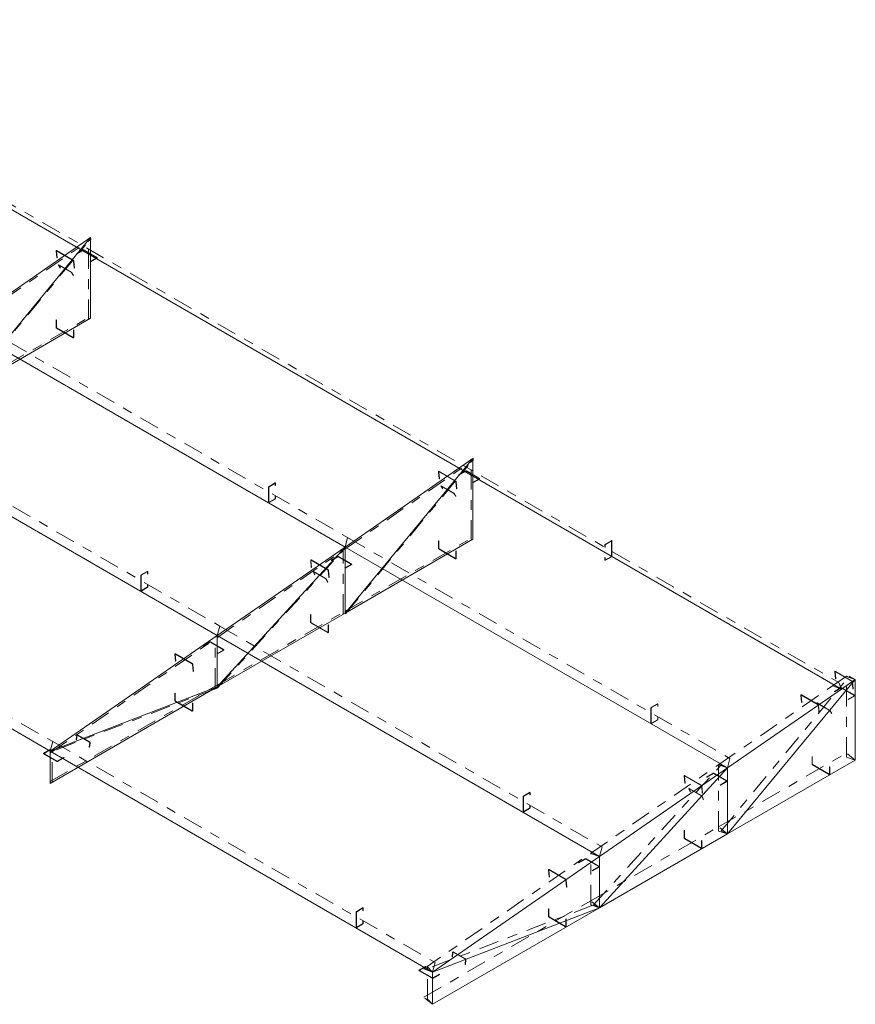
# Model space of a CAD drawing. Header units: millimetres. Extents: x -125 to 300, y 6 to 90.
# Tile 106 of 132: x 263.98 to 272.43, y 29.84 to 39.79. Entities that reach past the tile are written whole.
import ezdxf

# ---------------------------------------------------------------- set-up
doc = ezdxf.new("R2010")
doc.units = ezdxf.units.MM
doc.linetypes.add('CYPE_PUNTO', pattern=[0.075, 0, -0.075])
doc.linetypes.add('CYPE_RAYAPUNTO', pattern=[0.4125, 0.2025, -0.105, 0, -0.105])
doc.layers.add('BARRAS_DE_ACO', color=7, linetype='Continuous', lineweight=9)

msp = doc.modelspace()

# ---------------------------------------------------------------- linework, layer by layer
at = {"layer": 'BARRAS_DE_ACO', "linetype": 'CYPE_RAYAPUNTO'}
for p, q in [((260.65543, 39.79469), (272.26612, 33.09125)), ((263.39994, 36.67686), (264.69395, 37.57214)), ((263.40281, 36.01997), (264.69681, 37.58356)), ((264.6733, 36.76306), (264.6733, 37.57956)), ((263.39828, 36.04637), (264.69229, 36.79346)), ((263.42349, 36.79144), (267.29372, 34.55697)), ((262.12948, 35.89617), (265.99971, 33.66169)), ((267.27017, 34.44238), (268.56418, 35.33766)), ((267.27304, 33.7855), (268.56704, 35.34909)), ((268.54353, 34.52858), (268.54353, 35.34508)), ((260.4395, 34.72692), (264.30973, 32.49244)), ((267.26851, 33.81189), (268.56252, 34.55898)), ((267.29372, 34.55697), (271.16395, 32.32249)), ((265.97617, 33.5471), (267.27017, 34.44238)), ((265.97836, 33.03763), (267.27237, 34.45303)), ((267.24952, 33.78149), (267.24952, 34.4498)), ((265.9745, 33.06479), (267.26851, 33.81189)), ((265.99971, 33.66169), (269.86994, 31.42721)), ((264.28618, 32.37786), (265.97617, 33.5471)), ((265.95552, 33.0344), (265.95552, 33.55452)), ((271.0761, 31.5898), (272.3701, 33.15339)), ((272.20314, 33.05759), (272.34456, 33.155)), ((272.34305, 32.33493), (272.34305, 33.15143)), ((265.97295, 33.0337), (264.28296, 32.38459)), ((264.28452, 32.08908), (265.9745, 33.06479)), ((271.05061, 32.25975), (272.20319, 33.05762)), ((264.30973, 32.49244), (268.17996, 30.25796)), ((264.3035, 32.0806), (264.3035, 32.4072)), ((271.04894, 31.62925), (272.34295, 32.37635)), ((269.7566, 31.36447), (271.0506, 32.25975)), ((269.78142, 30.84193), (271.07542, 32.25734)), ((271.04905, 31.58783), (271.04905, 32.25615)), ((269.75493, 30.88216), (271.04894, 31.62925)), ((268.06661, 30.19523), (269.7566, 31.36447)), ((269.75504, 30.84074), (269.75504, 31.36087)), ((268.06495, 29.90645), (269.75493, 30.88216)), ((269.776, 30.838), (268.08602, 30.18889)), ((268.10303, 29.88695), (268.10303, 30.21355))]:
    msp.add_line(p, q, dxfattribs=at)
at = {"layer": 'BARRAS_DE_ACO'}
for p, q in [((260.68063, 39.72759), (272.29133, 33.02415)), ((263.39828, 36.69524), (264.69229, 37.59052)), ((263.39828, 36.02693), (264.69229, 37.59052)), ((264.69229, 36.77402), (264.69229, 37.59052)), ((263.39828, 36.02693), (264.69229, 36.77402)), ((263.39828, 36.69524), (267.26851, 34.46076)), ((262.10427, 35.79996), (265.9745, 33.56548)), ((267.26851, 34.46076), (268.56252, 35.35604)), ((267.26851, 33.79245), (268.56252, 35.35604)), ((268.56252, 34.53954), (268.56252, 35.35604)), ((260.41429, 34.63072), (264.28452, 32.39624)), ((265.9745, 33.56548), (267.26851, 34.46076)), ((265.9745, 33.04536), (267.26851, 34.46076)), ((267.26851, 33.79245), (268.56252, 34.53954)), ((267.26851, 34.46076), (271.13874, 32.22628)), ((267.26851, 33.79245), (267.26851, 34.46076)), ((265.9745, 33.04536), (267.26851, 33.79245)), ((264.28452, 32.39624), (265.9745, 33.56548)), ((265.9745, 33.56548), (269.84474, 31.331)), ((265.9745, 33.04536), (265.9745, 33.56548)), ((271.13874, 31.55797), (272.43275, 33.12156)), ((272.29133, 33.02415), (272.43275, 33.12156)), ((272.43275, 32.30506), (272.43275, 33.12156)), ((264.28452, 32.06964), (265.9745, 33.04536)), ((265.9745, 33.04536), (264.28452, 32.39624)), ((271.13874, 32.22628), (272.29133, 33.02415)), ((264.28452, 32.06964), (264.28452, 32.39624)), ((264.28452, 32.39624), (268.15475, 30.16176)), ((271.13874, 31.55797), (272.43275, 32.30506)), ((269.84474, 31.331), (271.13874, 32.22628)), ((269.84474, 30.81088), (271.13874, 32.22628)), ((271.13874, 31.55797), (271.13874, 32.22628)), ((269.84474, 30.81088), (271.13874, 31.55797)), ((268.15475, 30.16176), (269.84474, 31.331)), ((269.84474, 30.81088), (269.84474, 31.331)), ((268.15475, 29.83516), (269.84474, 30.81088)), ((269.84474, 30.81088), (268.15475, 30.16176)), ((268.15475, 29.83516), (268.15475, 30.16176))]:
    msp.add_line(p, q, dxfattribs=at)
at = {"layer": 'BARRAS_DE_ACO', "linetype": 'CYPE_PUNTO'}
for p, q in [((264.69229, 37.59052), (264.6733, 37.57956)), ((264.69229, 37.59052), (264.69395, 37.57214)), ((264.69229, 37.59052), (264.69681, 37.58356)), ((264.69229, 36.77402), (264.6733, 36.76306)), ((264.69229, 36.77402), (264.69229, 36.79346)), ((268.56252, 35.35604), (268.54353, 35.34508)), ((268.56252, 35.35604), (268.56418, 35.33766)), ((268.56252, 35.35604), (268.56704, 35.34909)), ((267.26851, 34.46076), (267.24952, 34.4498)), ((267.26851, 34.46076), (267.29372, 34.55697)), ((267.26851, 34.46076), (267.29372, 34.55697)), ((267.26851, 34.46076), (267.27017, 34.44238)), ((267.26851, 34.46076), (267.27017, 34.44238)), ((267.26851, 34.46076), (267.27237, 34.45303)), ((268.56252, 34.53954), (268.54353, 34.52858)), ((268.56252, 34.53954), (268.56252, 34.55898)), ((267.26851, 33.79245), (267.24952, 33.78149)), ((267.26851, 33.79245), (267.26851, 33.81189)), ((267.26851, 33.79245), (267.26851, 33.81189)), ((267.26851, 33.79245), (267.27304, 33.7855)), ((265.9745, 33.56548), (265.95552, 33.55452)), ((265.9745, 33.56548), (265.99971, 33.66169)), ((265.9745, 33.56548), (265.99971, 33.66169)), ((265.9745, 33.56548), (265.97617, 33.5471)), ((265.9745, 33.56548), (265.97617, 33.5471)), ((272.29133, 33.02415), (272.26612, 33.09125)), ((272.43275, 33.12156), (272.34305, 33.15143)), ((272.43275, 33.12156), (272.34456, 33.155)), ((272.43275, 33.12156), (272.3701, 33.15339)), ((265.9745, 33.04536), (265.95552, 33.0344)), ((265.9745, 33.04536), (265.97295, 33.0337)), ((265.9745, 33.04536), (265.9745, 33.06479)), ((265.9745, 33.04536), (265.9745, 33.06479)), ((265.9745, 33.04536), (265.97836, 33.03763)), ((272.29133, 33.02415), (272.20314, 33.05759)), ((272.29133, 33.02415), (272.20319, 33.05762)), ((264.28452, 32.39624), (264.30973, 32.49244)), ((264.28452, 32.39624), (264.30973, 32.49244)), ((264.28452, 32.39624), (264.28296, 32.38459)), ((264.28452, 32.39624), (264.3035, 32.4072)), ((264.28452, 32.39624), (264.28618, 32.37786)), ((272.43275, 32.30506), (272.34295, 32.37635)), ((271.13874, 32.22628), (271.16395, 32.32249)), ((272.43275, 32.30506), (272.34305, 32.33493)), ((271.13874, 32.22628), (271.04905, 32.25615)), ((271.13874, 32.22628), (271.0506, 32.25975)), ((271.13874, 32.22628), (271.05061, 32.25975)), ((271.13874, 32.22628), (271.07542, 32.25734)), ((264.28452, 32.06964), (264.28452, 32.08908)), ((264.28452, 32.06964), (264.3035, 32.0806)), ((271.13874, 31.55797), (271.04894, 31.62925)), ((271.13874, 31.55797), (271.04894, 31.62925)), ((271.13874, 31.55797), (271.04905, 31.58783)), ((271.13874, 31.55797), (271.0761, 31.5898)), ((269.84474, 31.331), (269.86994, 31.42721)), ((269.84474, 31.331), (269.75504, 31.36087)), ((269.84474, 31.331), (269.7566, 31.36447)), ((269.84474, 31.331), (269.7566, 31.36447)), ((269.84474, 30.81088), (269.75493, 30.88216)), ((269.84474, 30.81088), (269.75493, 30.88216)), ((269.84474, 30.81088), (269.75504, 30.84074)), ((269.84474, 30.81088), (269.776, 30.838)), ((269.84474, 30.81088), (269.78142, 30.84193)), ((268.15475, 30.16176), (268.06661, 30.19523)), ((268.15475, 30.16176), (268.08602, 30.18889)), ((268.15475, 30.16176), (268.10303, 30.21355)), ((268.15475, 30.16176), (268.17996, 30.25796)), ((268.15475, 29.83516), (268.06495, 29.90645)), ((268.15475, 29.83516), (268.10303, 29.88695))]:
    msp.add_line(p, q, dxfattribs=at)
at = {"layer": 'BARRAS_DE_ACO'}
for points in [[(264.52102, 37.35507), (264.52091, 37.35571), (264.52069, 37.35638), (264.52038, 37.35706), (264.51999, 37.35773), (264.51953, 37.35837), (264.51901, 37.35893), (264.51847, 37.35942), (264.51791, 37.35979), (264.34962, 37.45696), (264.34907, 37.45722), (264.34856, 37.45735), (264.34809, 37.45734), (264.3477, 37.45721), (264.34739, 37.45694), (264.34718, 37.45656), (264.34707, 37.45607), (264.34707, 37.4555), (264.35349, 37.38446), (264.35066, 37.38609), (264.34424, 37.45713), (264.34424, 37.45828), (264.34446, 37.45925), (264.34488, 37.46002), (264.3455, 37.46055), (264.34629, 37.46082), (264.34722, 37.46083), (264.34825, 37.46056), (264.34934, 37.46005), (264.51763, 37.36288), (264.51874, 37.36213), (264.51984, 37.36116), (264.52087, 37.36003), (264.52179, 37.35876), (264.52258, 37.35742), (264.5232, 37.35605), (264.52363, 37.35471), (264.52384, 37.35344), (264.53026, 37.28239), (264.52744, 37.28403), (264.52102, 37.35507)], [(264.61875, 37.46315), (264.61935, 37.46343), (264.62004, 37.46365), (264.62079, 37.46378), (264.62157, 37.46382), (264.62235, 37.46378), (264.62311, 37.46365), (264.6238, 37.46343), (264.6244, 37.46315), (264.75451, 37.38803), (264.75501, 37.38768), (264.75538, 37.38728), (264.75561, 37.38685), (264.75568, 37.3864), (264.75561, 37.38595), (264.75538, 37.38551), (264.75501, 37.38511), (264.75451, 37.38476), (264.68946, 37.3472), (264.69229, 37.34557), (264.75734, 37.38313), (264.75833, 37.38383), (264.75907, 37.38463), (264.75953, 37.38549), (264.75968, 37.3864), (264.75953, 37.3873), (264.75907, 37.38816), (264.75833, 37.38896), (264.75734, 37.38966), (264.62723, 37.46478), (264.62602, 37.46535), (264.62464, 37.46578), (264.62314, 37.46604), (264.62157, 37.46613), (264.62001, 37.46604), (264.61851, 37.46578), (264.61713, 37.46535), (264.61592, 37.46478), (264.55086, 37.42722), (264.55369, 37.42559), (264.61875, 37.46315)], [(264.50054, 37.23649), (264.50022, 37.23692), (264.49981, 37.23741), (264.49931, 37.23792), (264.49876, 37.23844), (264.49816, 37.23894), (264.49754, 37.23942), (264.49694, 37.23984), (264.49636, 37.2402), (264.37332, 37.31124), (264.3728, 37.31151), (264.37234, 37.3117), (264.37198, 37.31179), (264.37172, 37.31178), (264.37157, 37.31167), (264.37155, 37.31146), (264.37164, 37.31116), (264.37185, 37.31079), (264.38948, 37.28371), (264.38665, 37.28534), (264.36902, 37.31242), (264.3686, 37.31317), (264.36841, 37.31377), (264.36847, 37.31418), (264.36876, 37.31441), (264.36928, 37.31443), (264.37001, 37.31425), (264.37091, 37.31388), (264.37197, 37.31332), (264.495, 37.24228), (264.49616, 37.24157), (264.49737, 37.24072), (264.4986, 37.23977), (264.4998, 37.23875), (264.50091, 37.23772), (264.5019, 37.2367), (264.50273, 37.23573), (264.50337, 37.23485), (264.521, 37.20777), (264.51818, 37.20941), (264.50054, 37.23649)], [(264.34651, 36.68135), (264.34656, 36.68068), (264.34673, 36.67998), (264.34699, 36.67926), (264.34734, 36.67856), (264.34777, 36.67791), (264.34826, 36.67733), (264.34879, 36.67683), (264.34934, 36.67645), (264.51763, 36.57929), (264.51818, 36.57903), (264.51871, 36.57891), (264.5192, 36.57893), (264.51963, 36.57909), (264.51998, 36.57938), (264.52024, 36.5798), (264.5204, 36.58032), (264.52046, 36.58092), (264.52046, 36.65604), (264.52329, 36.65441), (264.52329, 36.57929), (264.52318, 36.57808), (264.52286, 36.57704), (264.52233, 36.57621), (264.52163, 36.57563), (264.52077, 36.57531), (264.51979, 36.57527), (264.51873, 36.57551), (264.51763, 36.57602), (264.34934, 36.67319), (264.34823, 36.67395), (264.34717, 36.67493), (264.3462, 36.6761), (264.34534, 36.67741), (264.34463, 36.6788), (264.34411, 36.68024), (264.34379, 36.68165), (264.34368, 36.68298), (264.34368, 36.7581), (264.34651, 36.75647), (264.34651, 36.68135)], [(268.39125, 35.12059), (268.39114, 35.12123), (268.39092, 35.1219), (268.39061, 35.12258), (268.39022, 35.12326), (268.38976, 35.12389), (268.38924, 35.12446), (268.3887, 35.12494), (268.38814, 35.12532), (268.21985, 35.22248), (268.2193, 35.22274), (268.21879, 35.22287), (268.21832, 35.22287), (268.21793, 35.22273), (268.21762, 35.22246), (268.21741, 35.22208), (268.2173, 35.22159), (268.2173, 35.22102), (268.22372, 35.14998), (268.22089, 35.15161), (268.21447, 35.22266), (268.21447, 35.2238), (268.21469, 35.22477), (268.21511, 35.22554), (268.21573, 35.22607), (268.21652, 35.22634), (268.21745, 35.22635), (268.21848, 35.22609), (268.21957, 35.22557), (268.38786, 35.1284), (268.38897, 35.12765), (268.39007, 35.12668), (268.3911, 35.12555), (268.39202, 35.12429), (268.39281, 35.12294), (268.39343, 35.12157), (268.39386, 35.12023), (268.39408, 35.11896), (268.4005, 35.04792), (268.39767, 35.04955), (268.39125, 35.12059)], [(268.48898, 35.22867), (268.48958, 35.22896), (268.49027, 35.22917), (268.49102, 35.2293), (268.4918, 35.22934), (268.49258, 35.2293), (268.49334, 35.22917), (268.49403, 35.22896), (268.49463, 35.22867), (268.62474, 35.15355), (268.62524, 35.1532), (268.62561, 35.1528), (268.62584, 35.15237), (268.62591, 35.15192), (268.62584, 35.15147), (268.62561, 35.15103), (268.62524, 35.15063), (268.62474, 35.15028), (268.55969, 35.11273), (268.56252, 35.11109), (268.62757, 35.14865), (268.62856, 35.14935), (268.6293, 35.15015), (268.62976, 35.15102), (268.62991, 35.15192), (268.62976, 35.15282), (268.6293, 35.15368), (268.62856, 35.15448), (268.62757, 35.15518), (268.49746, 35.2303), (268.49625, 35.23088), (268.49487, 35.2313), (268.49337, 35.23157), (268.4918, 35.23165), (268.49024, 35.23157), (268.48874, 35.2313), (268.48736, 35.23088), (268.48615, 35.2303), (268.42109, 35.19274), (268.42392, 35.19111), (268.48898, 35.22867)], [(266.50012, 34.91419), (266.49957, 34.91393), (266.49904, 34.91381), (266.49855, 34.91383), (266.49812, 34.91399), (266.49777, 34.91428), (266.49751, 34.9147), (266.49735, 34.91522), (266.49729, 34.91582), (266.49729, 35.06606), (266.49735, 35.06673), (266.49751, 35.06743), (266.49777, 35.06815), (266.49812, 35.06885), (266.49855, 35.0695), (266.49904, 35.07008), (266.49957, 35.07058), (266.50012, 35.07096), (266.55952, 35.10525), (266.56007, 35.10551), (266.5606, 35.10563), (266.56109, 35.10561), (266.56152, 35.10545), (266.56187, 35.10516), (266.56213, 35.10474), (266.56229, 35.10422), (266.56235, 35.10362), (266.56235, 35.08239), (266.56517, 35.08402), (266.56517, 35.10525), (266.56507, 35.10646), (266.56474, 35.1075), (266.56422, 35.10833), (266.56352, 35.10891), (266.56266, 35.10923), (266.56168, 35.10927), (266.56062, 35.10903), (266.55952, 35.10852), (266.50012, 35.07422), (266.49902, 35.07346), (266.49796, 35.07248), (266.49698, 35.07131), (266.49612, 35.07), (266.49542, 35.06861), (266.49489, 35.06717), (266.49457, 35.06576), (266.49446, 35.06443), (266.49446, 34.91419), (266.49457, 34.91298), (266.49489, 34.91194), (266.49542, 34.91111), (266.49612, 34.91053), (266.49698, 34.91021), (266.49796, 34.91017), (266.49902, 34.91041), (266.50012, 34.91092), (266.55952, 34.94522), (266.56062, 34.94598), (266.56168, 34.94696), (266.56266, 34.94813), (266.56352, 34.94944), (266.56422, 34.95084), (266.56474, 34.95227), (266.56507, 34.95368), (266.56517, 34.95502), (266.56517, 34.97624), (266.56235, 34.97461), (266.56235, 34.95338), (266.56229, 34.95271), (266.56213, 34.95201), (266.56187, 34.95129), (266.56152, 34.95059), (266.56109, 34.94994), (266.5606, 34.94936), (266.56007, 34.94886), (266.55952, 34.94848), (266.50012, 34.91419)], [(268.37077, 35.00201), (268.37045, 35.00244), (268.37004, 35.00293), (268.36954, 35.00344), (268.36899, 35.00396), (268.36839, 35.00446), (268.36777, 35.00494), (268.36717, 35.00536), (268.36659, 35.00572), (268.24355, 35.07676), (268.24303, 35.07704), (268.24257, 35.07722), (268.24221, 35.07731), (268.24195, 35.0773), (268.2418, 35.07719), (268.24178, 35.07698), (268.24187, 35.07668), (268.24208, 35.07631), (268.25971, 35.04923), (268.25688, 35.05086), (268.23925, 35.07794), (268.23883, 35.07869), (268.23864, 35.07929), (268.2387, 35.07971), (268.23899, 35.07993), (268.23951, 35.07995), (268.24024, 35.07977), (268.24114, 35.0794), (268.2422, 35.07884), (268.36523, 35.00781), (268.36639, 35.00709), (268.3676, 35.00624), (268.36883, 35.00529), (268.37003, 35.00428), (268.37114, 35.00324), (268.37213, 35.00222), (268.37296, 35.00125), (268.3736, 35.00037), (268.39123, 34.9733), (268.38841, 34.97493), (268.37077, 35.00201)], [(268.21674, 34.44687), (268.21679, 34.4462), (268.21696, 34.4455), (268.21722, 34.44478), (268.21757, 34.44408), (268.218, 34.44343), (268.21849, 34.44285), (268.21902, 34.44235), (268.21957, 34.44197), (268.38786, 34.34481), (268.38841, 34.34455), (268.38894, 34.34443), (268.38943, 34.34445), (268.38986, 34.34461), (268.39021, 34.3449), (268.39047, 34.34532), (268.39063, 34.34584), (268.39069, 34.34644), (268.39069, 34.42156), (268.39352, 34.41993), (268.39352, 34.34481), (268.39341, 34.3436), (268.39309, 34.34256), (268.39256, 34.34173), (268.39186, 34.34115), (268.391, 34.34083), (268.39002, 34.34079), (268.38896, 34.34103), (268.38786, 34.34154), (268.21957, 34.43871), (268.21846, 34.43947), (268.2174, 34.44045), (268.21643, 34.44162), (268.21557, 34.44293), (268.21486, 34.44433), (268.21434, 34.44576), (268.21402, 34.44717), (268.21391, 34.44851), (268.21391, 34.52362), (268.21674, 34.52199), (268.21674, 34.44687)], [(269.96353, 34.52161), (269.96408, 34.52186), (269.96461, 34.52198), (269.9651, 34.52197), (269.96553, 34.52181), (269.96588, 34.52151), (269.96614, 34.5211), (269.96631, 34.52058), (269.96636, 34.51998), (269.96636, 34.36974), (269.96631, 34.36907), (269.96614, 34.36837), (269.96588, 34.36765), (269.96553, 34.36695), (269.9651, 34.3663), (269.96461, 34.36571), (269.96408, 34.36522), (269.96353, 34.36484), (269.90413, 34.33055), (269.90358, 34.33029), (269.90305, 34.33017), (269.90256, 34.33019), (269.90213, 34.33035), (269.90178, 34.33064), (269.90152, 34.33106), (269.90136, 34.33158), (269.90131, 34.33218), (269.90131, 34.35341), (269.89848, 34.35178), (269.89848, 34.33055), (269.89859, 34.32934), (269.89891, 34.3283), (269.89943, 34.32747), (269.90013, 34.32689), (269.90099, 34.32657), (269.90197, 34.32653), (269.90303, 34.32677), (269.90413, 34.32728), (269.96353, 34.36158), (269.96463, 34.36234), (269.9657, 34.36332), (269.96667, 34.36449), (269.96753, 34.3658), (269.96823, 34.36719), (269.96876, 34.36862), (269.96908, 34.37004), (269.96919, 34.37137), (269.96919, 34.52161), (269.96908, 34.52282), (269.96876, 34.52386), (269.96823, 34.52469), (269.96753, 34.52527), (269.96667, 34.52559), (269.9657, 34.52563), (269.96463, 34.52539), (269.96353, 34.52487), (269.90413, 34.49058), (269.90303, 34.48982), (269.90197, 34.48883), (269.90099, 34.48767), (269.90013, 34.48636), (269.89943, 34.48496), (269.89891, 34.48353), (269.89859, 34.48212), (269.89848, 34.48078), (269.89848, 34.45955), (269.90131, 34.46119), (269.90131, 34.48242), (269.90136, 34.48309), (269.90152, 34.48379), (269.90178, 34.48451), (269.90213, 34.4852), (269.90256, 34.48586), (269.90305, 34.48644), (269.90358, 34.48693), (269.90413, 34.48732), (269.96353, 34.52161)], [(267.19497, 34.36303), (267.19558, 34.36331), (267.19627, 34.36353), (267.19702, 34.36366), (267.1978, 34.3637), (267.19858, 34.36366), (267.19933, 34.36353), (267.20002, 34.36331), (267.20063, 34.36303), (267.33074, 34.28791), (267.33123, 34.28756), (267.3316, 34.28716), (267.33183, 34.28673), (267.33191, 34.28628), (267.33183, 34.28583), (267.3316, 34.28539), (267.33123, 34.28499), (267.33074, 34.28464), (267.26568, 34.24708), (267.26851, 34.24545), (267.33356, 34.28301), (267.33456, 34.28371), (267.3353, 34.28451), (267.33575, 34.28537), (267.33591, 34.28628), (267.33575, 34.28718), (267.3353, 34.28804), (267.33456, 34.28884), (267.33356, 34.28954), (267.20346, 34.36466), (267.20224, 34.36523), (267.20086, 34.36566), (267.19936, 34.36592), (267.1978, 34.36601), (267.19624, 34.36592), (267.19474, 34.36566), (267.19335, 34.36523), (267.19214, 34.36466), (267.12709, 34.3271), (267.12992, 34.32547), (267.19497, 34.36303)], [(267.09724, 34.22532), (267.09713, 34.22595), (267.09692, 34.22662), (267.09661, 34.22731), (267.09622, 34.22798), (267.09575, 34.22861), (267.09524, 34.22918), (267.09469, 34.22966), (267.09413, 34.23004), (266.92584, 34.3272), (266.9253, 34.32746), (266.92478, 34.32759), (266.92432, 34.32759), (266.92392, 34.32745), (266.92361, 34.32719), (266.9234, 34.3268), (266.92329, 34.32632), (266.92329, 34.32574), (266.92971, 34.2547), (266.92688, 34.25633), (266.92046, 34.32738), (266.92046, 34.32852), (266.92068, 34.32949), (266.92111, 34.33026), (266.92173, 34.33079), (266.92251, 34.33106), (266.92344, 34.33107), (266.92447, 34.33081), (266.92556, 34.33029), (267.09385, 34.23313), (267.09497, 34.23237), (267.09606, 34.23141), (267.09709, 34.23027), (267.09802, 34.22901), (267.09881, 34.22766), (267.09943, 34.22629), (267.09985, 34.22495), (267.10007, 34.22368), (267.10649, 34.15264), (267.10366, 34.15427), (267.09724, 34.22532)], [(265.20612, 34.01891), (265.20556, 34.01866), (265.20503, 34.01854), (265.20454, 34.01856), (265.20412, 34.01871), (265.20376, 34.01901), (265.2035, 34.01942), (265.20334, 34.01994), (265.20329, 34.02055), (265.20329, 34.17078), (265.20334, 34.17145), (265.2035, 34.17215), (265.20376, 34.17287), (265.20412, 34.17357), (265.20454, 34.17422), (265.20503, 34.17481), (265.20556, 34.1753), (265.20612, 34.17568), (265.26551, 34.20997), (265.26606, 34.21023), (265.26659, 34.21035), (265.26708, 34.21033), (265.26751, 34.21017), (265.26786, 34.20988), (265.26813, 34.20947), (265.26829, 34.20895), (265.26834, 34.20834), (265.26834, 34.18711), (265.27117, 34.18874), (265.27117, 34.20997), (265.27106, 34.21118), (265.27074, 34.21222), (265.27022, 34.21305), (265.26951, 34.21363), (265.26866, 34.21395), (265.26768, 34.21399), (265.26662, 34.21375), (265.26551, 34.21324), (265.20612, 34.17895), (265.20501, 34.17818), (265.20395, 34.1772), (265.20297, 34.17603), (265.20212, 34.17472), (265.20141, 34.17333), (265.20089, 34.1719), (265.20057, 34.17048), (265.20046, 34.16915), (265.20046, 34.01891), (265.20057, 34.0177), (265.20089, 34.01666), (265.20141, 34.01583), (265.20212, 34.01525), (265.20297, 34.01493), (265.20395, 34.01489), (265.20501, 34.01513), (265.20612, 34.01565), (265.26551, 34.04994), (265.26662, 34.0507), (265.26768, 34.05169), (265.26866, 34.05285), (265.26951, 34.05416), (265.27022, 34.05556), (265.27074, 34.05699), (265.27106, 34.0584), (265.27117, 34.05974), (265.27117, 34.08097), (265.26834, 34.07933), (265.26834, 34.0581), (265.26829, 34.05744), (265.26813, 34.05673), (265.26786, 34.05601), (265.26751, 34.05532), (265.26708, 34.05466), (265.26659, 34.05408), (265.26606, 34.05359), (265.26551, 34.05321), (265.20612, 34.01891)], [(267.07637, 34.1359), (267.07609, 34.13638), (267.07571, 34.13691), (267.07525, 34.13746), (267.07472, 34.13802), (267.07415, 34.13855), (267.07355, 34.13905), (267.07296, 34.13949), (267.07238, 34.13985), (266.94935, 34.21088), (266.94882, 34.21116), (266.94835, 34.21133), (266.94797, 34.2114), (266.94768, 34.21136), (266.94751, 34.21121), (266.94745, 34.21096), (266.9475, 34.21062), (266.94767, 34.2102), (266.96268, 34.18011), (266.95986, 34.18175), (266.94484, 34.21184), (266.9445, 34.21268), (266.94439, 34.21336), (266.94451, 34.21386), (266.94487, 34.21415), (266.94544, 34.21423), (266.9462, 34.2141), (266.94713, 34.21375), (266.94819, 34.2132), (267.07123, 34.14216), (267.07238, 34.14144), (267.07357, 34.14056), (267.07476, 34.13957), (267.0759, 34.1385), (267.07696, 34.13739), (267.07788, 34.13629), (267.07863, 34.13523), (267.07919, 34.13427), (267.09421, 34.10418), (267.09138, 34.10581), (267.07637, 34.1359)], [(266.92273, 33.69978), (266.92279, 33.69911), (266.92295, 33.6984), (266.92321, 33.69769), (266.92356, 33.69699), (266.92399, 33.69634), (266.92448, 33.69575), (266.92501, 33.69526), (266.92556, 33.69488), (267.09385, 33.59772), (267.09441, 33.59746), (267.09494, 33.59734), (267.09543, 33.59736), (267.09585, 33.59752), (267.09621, 33.59781), (267.09647, 33.59822), (267.09663, 33.59874), (267.09668, 33.59935), (267.09668, 33.67447), (267.09951, 33.67283), (267.09951, 33.59772), (267.0994, 33.5965), (267.09908, 33.59547), (267.09856, 33.59464), (267.09785, 33.59405), (267.097, 33.59374), (267.09602, 33.5937), (267.09496, 33.59394), (267.09385, 33.59445), (266.92556, 33.69161), (266.92446, 33.69238), (266.9234, 33.69336), (266.92242, 33.69453), (266.92156, 33.69584), (266.92086, 33.69723), (266.92034, 33.69866), (266.92001, 33.70007), (266.91991, 33.70141), (266.91991, 33.77653), (266.92273, 33.7749), (266.92273, 33.69978)], [(265.90097, 33.49738), (265.90157, 33.49767), (265.90226, 33.49789), (265.90301, 33.49802), (265.90379, 33.49806), (265.90457, 33.49802), (265.90532, 33.49789), (265.90602, 33.49767), (265.90662, 33.49738), (266.03673, 33.42227), (266.03723, 33.42192), (266.0376, 33.42152), (266.03782, 33.42108), (266.0379, 33.42063), (266.03782, 33.42018), (266.0376, 33.41975), (266.03723, 33.41935), (266.03673, 33.419), (265.97168, 33.38144), (265.9745, 33.37981), (266.03956, 33.41737), (266.04055, 33.41807), (266.04129, 33.41887), (266.04175, 33.41973), (266.0419, 33.42063), (266.04175, 33.42154), (266.04129, 33.4224), (266.04055, 33.4232), (266.03956, 33.4239), (265.90945, 33.49902), (265.90824, 33.49959), (265.90686, 33.50002), (265.90535, 33.50028), (265.90379, 33.50037), (265.90223, 33.50028), (265.90073, 33.50002), (265.89935, 33.49959), (265.89814, 33.49902), (265.83308, 33.46146), (265.83591, 33.45983), (265.90097, 33.49738)], [(265.72404, 33.27524), (265.72393, 33.27588), (265.72372, 33.27655), (265.72341, 33.27724), (265.72301, 33.27791), (265.72255, 33.27854), (265.72204, 33.27911), (265.72149, 33.27959), (265.72093, 33.27997), (265.55264, 33.37713), (265.55209, 33.37739), (265.55158, 33.37752), (265.55112, 33.37752), (265.55072, 33.37738), (265.55041, 33.37711), (265.5502, 33.37673), (265.55009, 33.37624), (265.55009, 33.37567), (265.55651, 33.30463), (265.55368, 33.30626), (265.54726, 33.37731), (265.54726, 33.37845), (265.54748, 33.37942), (265.54791, 33.38019), (265.54853, 33.38072), (265.54931, 33.38099), (265.55024, 33.381), (265.55127, 33.38074), (265.55236, 33.38022), (265.72065, 33.28305), (265.72177, 33.2823), (265.72286, 33.28133), (265.72389, 33.2802), (265.72482, 33.27894), (265.7256, 33.27759), (265.72622, 33.27622), (265.72665, 33.27488), (265.72687, 33.27361), (265.73329, 33.20257), (265.73046, 33.2042), (265.72404, 33.27524)], [(272.40218, 33.09752), (272.40207, 33.09816), (272.40186, 33.09883), (272.40155, 33.09952), (272.40116, 33.10019), (272.4007, 33.10082), (272.40018, 33.10139), (272.39964, 33.10187), (272.39908, 33.10225), (272.23079, 33.19941), (272.23024, 33.19967), (272.22973, 33.1998), (272.22926, 33.1998), (272.22887, 33.19966), (272.22856, 33.1994), (272.22834, 33.19901), (272.22823, 33.19853), (272.22823, 33.19795), (272.23448, 33.12679), (272.23165, 33.12842), (272.2254, 33.19959), (272.2254, 33.20073), (272.22562, 33.20171), (272.22605, 33.20247), (272.22667, 33.20301), (272.22746, 33.20328), (272.22839, 33.20329), (272.22942, 33.20303), (272.23052, 33.20251), (272.39881, 33.10535), (272.39992, 33.10459), (272.40101, 33.10363), (272.40204, 33.10249), (272.40297, 33.10122), (272.40375, 33.09988), (272.40437, 33.09851), (272.40479, 33.09716), (272.40501, 33.09589), (272.41126, 33.02473), (272.40843, 33.02636), (272.40218, 33.09752)], [(265.54953, 32.90696), (265.54959, 32.90629), (265.54975, 32.90559), (265.55001, 32.90487), (265.55036, 32.90417), (265.55079, 32.90352), (265.55128, 32.90293), (265.55181, 32.90244), (265.55236, 32.90206), (265.72065, 32.8049), (265.7212, 32.80464), (265.72174, 32.80452), (265.72222, 32.80454), (265.72265, 32.8047), (265.723, 32.80499), (265.72327, 32.80541), (265.72343, 32.80593), (265.72348, 32.80653), (265.72348, 32.88165), (265.72631, 32.88002), (265.72631, 32.8049), (265.7262, 32.80369), (265.72588, 32.80265), (265.72536, 32.80182), (265.72465, 32.80124), (265.7238, 32.80092), (265.72282, 32.80088), (265.72176, 32.80112), (265.72065, 32.80163), (265.55236, 32.8988), (265.55126, 32.89956), (265.5502, 32.90054), (265.54922, 32.90171), (265.54836, 32.90302), (265.54766, 32.90441), (265.54714, 32.90584), (265.54681, 32.90726), (265.5467, 32.90859), (265.5467, 32.98371), (265.54953, 32.98208), (265.54953, 32.90696)], [(272.2885, 33.03501), (272.2891, 33.0353), (272.2898, 33.03551), (272.29055, 33.03564), (272.29133, 33.03569), (272.29211, 33.03564), (272.29286, 33.03551), (272.29355, 33.0353), (272.29416, 33.03501), (272.42426, 32.9599), (272.42476, 32.95955), (272.42513, 32.95915), (272.42536, 32.95871), (272.42543, 32.95826), (272.42536, 32.95781), (272.42513, 32.95738), (272.42476, 32.95698), (272.42426, 32.95663), (272.35921, 32.91907), (272.36204, 32.91744), (272.42709, 32.955), (272.42809, 32.9557), (272.42883, 32.95649), (272.42928, 32.95736), (272.42943, 32.95826), (272.42928, 32.95916), (272.42883, 32.96003), (272.42809, 32.96083), (272.42709, 32.96153), (272.29698, 33.03665), (272.29577, 33.03722), (272.29439, 33.03765), (272.29289, 33.03791), (272.29133, 33.038), (272.28977, 33.03791), (272.28827, 33.03765), (272.28688, 33.03722), (272.28567, 33.03665), (272.22062, 32.99909), (272.22344, 32.99745), (272.2885, 33.03501)], [(270.37035, 32.67971), (270.3698, 32.67946), (270.36927, 32.67933), (270.36878, 32.67935), (270.36835, 32.67951), (270.368, 32.6798), (270.36774, 32.68022), (270.36758, 32.68074), (270.36752, 32.68134), (270.36752, 32.83158), (270.36758, 32.83225), (270.36774, 32.83295), (270.368, 32.83367), (270.36835, 32.83437), (270.36878, 32.83502), (270.36927, 32.8356), (270.3698, 32.8361), (270.37035, 32.83648), (270.42975, 32.87077), (270.4303, 32.87103), (270.43083, 32.87115), (270.43132, 32.87113), (270.43175, 32.87097), (270.4321, 32.87068), (270.43236, 32.87026), (270.43252, 32.86974), (270.43258, 32.86914), (270.43258, 32.84791), (270.43541, 32.84954), (270.43541, 32.87077), (270.4353, 32.87198), (270.43498, 32.87302), (270.43445, 32.87385), (270.43375, 32.87443), (270.43289, 32.87475), (270.43191, 32.87479), (270.43085, 32.87455), (270.42975, 32.87404), (270.37035, 32.83974), (270.36925, 32.83898), (270.36819, 32.838), (270.36721, 32.83683), (270.36635, 32.83552), (270.36565, 32.83413), (270.36513, 32.83269), (270.3648, 32.83128), (270.3647, 32.82995), (270.3647, 32.67971), (270.3648, 32.6785), (270.36513, 32.67746), (270.36565, 32.67663), (270.36635, 32.67605), (270.36721, 32.67573), (270.36819, 32.67569), (270.36925, 32.67593), (270.37035, 32.67645), (270.42975, 32.71074), (270.43085, 32.7115), (270.43191, 32.71248), (270.43289, 32.71365), (270.43375, 32.71496), (270.43445, 32.71636), (270.43498, 32.71779), (270.4353, 32.7192), (270.43541, 32.72054), (270.43541, 32.74176), (270.43258, 32.74013), (270.43258, 32.7189), (270.43252, 32.71823), (270.43236, 32.71753), (270.4321, 32.71681), (270.43175, 32.71612), (270.43132, 32.71546), (270.43083, 32.71488), (270.4303, 32.71439), (270.42975, 32.714), (270.37035, 32.67971)], [(272.05854, 32.86004), (272.05843, 32.86067), (272.05822, 32.86134), (272.05791, 32.86203), (272.05752, 32.8627), (272.05705, 32.86333), (272.05654, 32.8639), (272.05599, 32.86438), (272.05543, 32.86476), (271.88714, 32.96192), (271.8866, 32.96218), (271.88608, 32.96231), (271.88562, 32.96231), (271.88522, 32.96217), (271.88491, 32.96191), (271.8847, 32.96152), (271.88459, 32.96104), (271.88459, 32.96047), (271.89103, 32.88944), (271.88821, 32.89107), (271.88177, 32.9621), (271.88176, 32.96324), (271.88198, 32.96421), (271.88241, 32.96498), (271.88303, 32.96551), (271.88381, 32.96578), (271.88474, 32.96579), (271.88577, 32.96553), (271.88686, 32.96501), (272.05515, 32.86785), (272.05627, 32.86709), (272.05736, 32.86613), (272.05839, 32.86499), (272.05932, 32.86373), (272.06011, 32.86238), (272.06073, 32.86102), (272.06115, 32.85967), (272.06137, 32.8584), (272.06781, 32.78737), (272.06498, 32.78901), (272.05854, 32.86004)], [(272.17383, 32.80631), (272.17351, 32.80675), (272.1731, 32.80723), (272.1726, 32.80774), (272.17204, 32.80826), (272.17145, 32.80877), (272.17083, 32.80924), (272.17022, 32.80967), (272.16965, 32.81003), (272.04661, 32.88106), (272.04608, 32.88134), (272.04563, 32.88153), (272.04527, 32.88162), (272.04501, 32.88161), (272.04486, 32.88149), (272.04483, 32.88128), (272.04493, 32.88099), (272.04514, 32.88061), (272.06277, 32.85353), (272.05994, 32.85517), (272.04231, 32.88224), (272.04189, 32.88299), (272.0417, 32.88359), (272.04176, 32.88401), (272.04205, 32.88423), (272.04257, 32.88426), (272.0433, 32.88408), (272.0442, 32.8837), (272.04525, 32.88314), (272.16829, 32.81211), (272.16945, 32.81139), (272.17066, 32.81054), (272.17189, 32.80959), (272.17308, 32.80858), (272.1742, 32.80754), (272.17519, 32.80652), (272.17602, 32.80555), (272.17666, 32.80468), (272.19429, 32.7776), (272.19146, 32.77923), (272.17383, 32.80631)], [(264.55724, 32.55623), (264.55738, 32.55688), (264.55763, 32.55745), (264.55797, 32.5579), (264.55839, 32.55822), (264.55888, 32.55841), (264.55941, 32.55845), (264.55997, 32.55834), (264.56053, 32.55809), (264.68357, 32.48706), (264.68411, 32.48667), (264.68461, 32.48617), (264.68506, 32.48556), (264.68543, 32.48488), (264.68571, 32.48415), (264.68589, 32.48339), (264.68597, 32.48264), (264.68593, 32.48193), (264.67986, 32.43655), (264.68269, 32.43492), (264.68876, 32.4803), (264.68883, 32.48172), (264.68868, 32.48322), (264.68832, 32.48473), (264.68776, 32.48619), (264.68702, 32.48756), (264.68613, 32.48877), (264.68512, 32.48978), (264.68403, 32.49055), (264.561, 32.56158), (264.55988, 32.56208), (264.55876, 32.5623), (264.5577, 32.56222), (264.55672, 32.56185), (264.55588, 32.56119), (264.5552, 32.56029), (264.5547, 32.55917), (264.55441, 32.55787), (264.54834, 32.51249), (264.55117, 32.51085), (264.55724, 32.55623)], [(264.35806, 32.295), (264.35745, 32.29471), (264.35676, 32.2945), (264.35601, 32.29436), (264.35523, 32.29432), (264.35445, 32.29436), (264.3537, 32.2945), (264.35301, 32.29471), (264.3524, 32.295), (264.22229, 32.37011), (264.2218, 32.37046), (264.22143, 32.37086), (264.2212, 32.3713), (264.22112, 32.37175), (264.2212, 32.3722), (264.22143, 32.37263), (264.2218, 32.37303), (264.22229, 32.37338), (264.28735, 32.41094), (264.28452, 32.41257), (264.21947, 32.37501), (264.21847, 32.37431), (264.21773, 32.37351), (264.21728, 32.37265), (264.21712, 32.37175), (264.21728, 32.37085), (264.21773, 32.36998), (264.21847, 32.36918), (264.21947, 32.36848), (264.34957, 32.29336), (264.35079, 32.29279), (264.35217, 32.29236), (264.35367, 32.2921), (264.35523, 32.29201), (264.35679, 32.2921), (264.35829, 32.29236), (264.35967, 32.29279), (264.36089, 32.29336), (264.42594, 32.33092), (264.42311, 32.33255), (264.35806, 32.295)], [(271.99717, 32.26424), (271.99722, 32.26357), (271.99739, 32.26287), (271.99765, 32.26215), (271.998, 32.26145), (271.99843, 32.2608), (271.99892, 32.26021), (271.99945, 32.25972), (272, 32.25934), (272.16829, 32.16218), (272.16884, 32.16192), (272.16937, 32.1618), (272.16986, 32.16182), (272.17029, 32.16198), (272.17064, 32.16227), (272.1709, 32.16269), (272.17106, 32.16321), (272.17112, 32.16381), (272.17112, 32.23893), (272.17395, 32.2373), (272.17395, 32.16218), (272.17384, 32.16097), (272.17352, 32.15993), (272.17299, 32.1591), (272.17229, 32.15852), (272.17143, 32.1582), (272.17046, 32.15816), (272.16939, 32.1584), (272.16829, 32.15891), (272, 32.25608), (271.9989, 32.25684), (271.99783, 32.25782), (271.99686, 32.25899), (271.996, 32.2603), (271.9953, 32.26169), (271.99477, 32.26312), (271.99445, 32.26454), (271.99434, 32.26587), (271.99434, 32.34099), (271.99717, 32.33936), (271.99717, 32.26424)], [(270.99449, 32.16937), (270.9951, 32.16966), (270.99579, 32.16987), (270.99654, 32.17), (270.99732, 32.17005), (270.9981, 32.17), (270.99885, 32.16987), (270.99954, 32.16966), (271.00015, 32.16937), (271.13026, 32.09425), (271.13076, 32.0939), (271.13112, 32.0935), (271.13135, 32.09307), (271.13143, 32.09262), (271.13135, 32.09217), (271.13112, 32.09174), (271.13076, 32.09134), (271.13026, 32.09099), (271.0652, 32.05343), (271.06803, 32.0518), (271.13309, 32.08935), (271.13408, 32.09005), (271.13482, 32.09085), (271.13528, 32.09172), (271.13543, 32.09262), (271.13528, 32.09352), (271.13482, 32.09439), (271.13408, 32.09519), (271.13309, 32.09589), (271.00298, 32.171), (271.00177, 32.17158), (271.00038, 32.17201), (270.99888, 32.17227), (270.99732, 32.17236), (270.99576, 32.17227), (270.99426, 32.17201), (270.99288, 32.17158), (270.99166, 32.171), (270.92661, 32.13345), (270.92944, 32.13181), (270.99449, 32.16937)], [(270.87767, 32.04268), (270.87756, 32.04332), (270.87735, 32.04399), (270.87704, 32.04467), (270.87665, 32.04535), (270.87618, 32.04598), (270.87567, 32.04654), (270.87512, 32.04703), (270.87456, 32.0474), (270.70627, 32.14457), (270.70573, 32.14483), (270.70521, 32.14496), (270.70475, 32.14495), (270.70435, 32.14482), (270.70404, 32.14455), (270.70383, 32.14417), (270.70372, 32.14368), (270.70372, 32.14311), (270.71014, 32.07207), (270.70732, 32.0737), (270.70089, 32.14474), (270.70089, 32.14589), (270.70111, 32.14686), (270.70154, 32.14763), (270.70216, 32.14816), (270.70294, 32.14843), (270.70387, 32.14844), (270.7049, 32.14817), (270.70599, 32.14766), (270.87428, 32.05049), (270.8754, 32.04974), (270.87649, 32.04877), (270.87752, 32.04764), (270.87845, 32.04637), (270.87924, 32.04503), (270.87986, 32.04366), (270.88028, 32.04232), (270.8805, 32.04105), (270.88692, 31.97001), (270.88409, 31.97164), (270.87767, 32.04268)], [(269.07635, 31.78443), (269.0758, 31.78418), (269.07527, 31.78406), (269.07478, 31.78408), (269.07435, 31.78423), (269.074, 31.78453), (269.07373, 31.78494), (269.07357, 31.78546), (269.07352, 31.78607), (269.07352, 31.9363), (269.07357, 31.93697), (269.07373, 31.93768), (269.074, 31.93839), (269.07435, 31.93909), (269.07478, 31.93974), (269.07527, 31.94033), (269.0758, 31.94082), (269.07635, 31.9412), (269.13574, 31.97549), (269.1363, 31.97575), (269.13683, 31.97587), (269.13732, 31.97585), (269.13774, 31.97569), (269.1381, 31.9754), (269.13836, 31.97499), (269.13852, 31.97447), (269.13857, 31.97386), (269.13857, 31.95263), (269.1414, 31.95426), (269.1414, 31.97549), (269.14129, 31.9767), (269.14097, 31.97774), (269.14045, 31.97857), (269.13974, 31.97916), (269.13889, 31.97947), (269.13791, 31.97951), (269.13685, 31.97927), (269.13574, 31.97876), (269.07635, 31.94447), (269.07524, 31.9437), (269.07418, 31.94272), (269.0732, 31.94155), (269.07235, 31.94024), (269.07164, 31.93885), (269.07112, 31.93742), (269.0708, 31.93601), (269.07069, 31.93467), (269.07069, 31.78443), (269.0708, 31.78322), (269.07112, 31.78218), (269.07164, 31.78135), (269.07235, 31.78077), (269.0732, 31.78045), (269.07418, 31.78041), (269.07524, 31.78066), (269.07635, 31.78117), (269.13574, 31.81546), (269.13685, 31.81622), (269.13791, 31.81721), (269.13889, 31.81837), (269.13974, 31.81968), (269.14045, 31.82108), (269.14097, 31.82251), (269.14129, 31.82392), (269.1414, 31.82526), (269.1414, 31.84649), (269.13857, 31.84485), (269.13857, 31.82362), (269.13852, 31.82296), (269.13836, 31.82225), (269.1381, 31.82153), (269.13774, 31.82084), (269.13732, 31.82018), (269.13683, 31.8196), (269.1363, 31.81911), (269.13574, 31.81873), (269.07635, 31.78443)], [(270.87942, 31.94021), (270.87914, 31.94069), (270.87877, 31.94122), (270.8783, 31.94177), (270.87778, 31.94232), (270.87721, 31.94286), (270.87661, 31.94335), (270.87601, 31.94379), (270.87544, 31.94415), (270.7524, 32.01519), (270.75187, 32.01546), (270.75141, 32.01564), (270.75103, 32.01571), (270.75074, 32.01567), (270.75056, 32.01552), (270.7505, 32.01527), (270.75056, 32.01493), (270.75073, 32.01451), (270.76574, 31.98442), (270.76291, 31.98605), (270.7479, 32.01614), (270.74756, 32.01698), (270.74745, 32.01766), (270.74757, 32.01816), (270.74792, 32.01846), (270.74849, 32.01854), (270.74926, 32.0184), (270.75019, 32.01805), (270.75125, 32.0175), (270.87428, 31.94647), (270.87543, 31.94574), (270.87663, 31.94487), (270.87782, 31.94387), (270.87896, 31.9428), (270.88001, 31.94169), (270.88094, 31.94059), (270.88169, 31.93954), (270.88225, 31.93857), (270.89726, 31.90848), (270.89444, 31.91012), (270.87942, 31.94021)], [(270.70317, 31.51715), (270.70322, 31.51648), (270.70338, 31.51577), (270.70364, 31.51506), (270.70399, 31.51436), (270.70442, 31.5137), (270.70491, 31.51312), (270.70544, 31.51263), (270.70599, 31.51225), (270.87428, 31.41508), (270.87484, 31.41483), (270.87537, 31.41471), (270.87586, 31.41473), (270.87628, 31.41489), (270.87664, 31.41518), (270.8769, 31.41559), (270.87706, 31.41611), (270.87711, 31.41672), (270.87711, 31.49183), (270.87994, 31.4902), (270.87994, 31.41508), (270.87983, 31.41387), (270.87951, 31.41283), (270.87899, 31.41201), (270.87828, 31.41142), (270.87743, 31.4111), (270.87645, 31.41106), (270.87539, 31.41131), (270.87428, 31.41182), (270.70599, 31.50898), (270.70489, 31.50974), (270.70383, 31.51073), (270.70285, 31.5119), (270.70199, 31.5132), (270.70129, 31.5146), (270.70077, 31.51603), (270.70045, 31.51744), (270.70034, 31.51878), (270.70034, 31.5939), (270.70317, 31.59226), (270.70317, 31.51715)], [(269.70049, 31.30373), (269.70109, 31.30402), (269.70179, 31.30423), (269.70254, 31.30436), (269.70332, 31.30441), (269.7041, 31.30436), (269.70485, 31.30423), (269.70554, 31.30402), (269.70614, 31.30373), (269.83625, 31.22861), (269.83675, 31.22826), (269.83712, 31.22786), (269.83735, 31.22743), (269.83742, 31.22698), (269.83735, 31.22653), (269.83712, 31.2261), (269.83675, 31.2257), (269.83625, 31.22535), (269.7712, 31.18779), (269.77403, 31.18615), (269.83908, 31.22371), (269.84008, 31.22441), (269.84081, 31.22521), (269.84127, 31.22608), (269.84142, 31.22698), (269.84127, 31.22788), (269.84081, 31.22875), (269.84008, 31.22955), (269.83908, 31.23024), (269.70897, 31.30536), (269.70776, 31.30594), (269.70638, 31.30636), (269.70488, 31.30663), (269.70332, 31.30672), (269.70176, 31.30663), (269.70025, 31.30636), (269.69887, 31.30594), (269.69766, 31.30536), (269.63261, 31.2678), (269.63543, 31.26617), (269.70049, 31.30373)], [(269.50447, 31.09261), (269.50436, 31.09325), (269.50415, 31.09392), (269.50384, 31.0946), (269.50344, 31.09527), (269.50298, 31.09591), (269.50247, 31.09647), (269.50192, 31.09696), (269.50136, 31.09733), (269.33307, 31.1945), (269.33252, 31.19476), (269.33201, 31.19489), (269.33155, 31.19488), (269.33115, 31.19475), (269.33084, 31.19448), (269.33063, 31.1941), (269.33052, 31.19361), (269.33052, 31.19304), (269.33694, 31.122), (269.33411, 31.12363), (269.32769, 31.19467), (269.32769, 31.19582), (269.32791, 31.19679), (269.32834, 31.19756), (269.32896, 31.19809), (269.32974, 31.19836), (269.33067, 31.19836), (269.3317, 31.1981), (269.33279, 31.19759), (269.50108, 31.10042), (269.5022, 31.09967), (269.50329, 31.0987), (269.50432, 31.09757), (269.50525, 31.0963), (269.50604, 31.09496), (269.50665, 31.09359), (269.50708, 31.09225), (269.5073, 31.09098), (269.51372, 31.01993), (269.51089, 31.02157), (269.50447, 31.09261)], [(267.38636, 30.61519), (267.38581, 30.61493), (267.38528, 30.61481), (267.38479, 30.61483), (267.38436, 30.61499), (267.38401, 30.61528), (267.38375, 30.6157), (267.38359, 30.61622), (267.38353, 30.61682), (267.38353, 30.76706), (267.38359, 30.76773), (267.38375, 30.76843), (267.38401, 30.76915), (267.38436, 30.76985), (267.38479, 30.7705), (267.38528, 30.77108), (267.38581, 30.77158), (267.38636, 30.77196), (267.44576, 30.80625), (267.44631, 30.80651), (267.44684, 30.80663), (267.44733, 30.80661), (267.44776, 30.80645), (267.44811, 30.80616), (267.44837, 30.80574), (267.44853, 30.80522), (267.44859, 30.80462), (267.44859, 30.78339), (267.45142, 30.78502), (267.45142, 30.80625), (267.45131, 30.80746), (267.45099, 30.8085), (267.45046, 30.80933), (267.44976, 30.80991), (267.4489, 30.81023), (267.44792, 30.81027), (267.44686, 30.81003), (267.44576, 30.80952), (267.38636, 30.77522), (267.38526, 30.77446), (267.3842, 30.77348), (267.38322, 30.77231), (267.38236, 30.771), (267.38166, 30.7696), (267.38114, 30.76817), (267.38081, 30.76676), (267.38071, 30.76542), (267.38071, 30.61519), (267.38081, 30.61398), (267.38114, 30.61294), (267.38166, 30.61211), (267.38236, 30.61153), (267.38322, 30.61121), (267.3842, 30.61117), (267.38526, 30.61141), (267.38636, 30.61192), (267.44576, 30.64622), (267.44686, 30.64698), (267.44792, 30.64796), (267.4489, 30.64913), (267.44976, 30.65044), (267.45046, 30.65183), (267.45099, 30.65327), (267.45131, 30.65468), (267.45142, 30.65601), (267.45142, 30.67724), (267.44859, 30.67561), (267.44859, 30.65438), (267.44853, 30.65371), (267.44837, 30.65301), (267.44811, 30.65229), (267.44776, 30.65159), (267.44733, 30.65094), (267.44684, 30.65036), (267.44631, 30.64986), (267.44576, 30.64948), (267.38636, 30.61519)], [(269.32996, 30.72433), (269.33002, 30.72366), (269.33018, 30.72295), (269.33044, 30.72224), (269.33079, 30.72154), (269.33122, 30.72089), (269.33171, 30.7203), (269.33224, 30.71981), (269.33279, 30.71943), (269.50108, 30.62227), (269.50164, 30.62201), (269.50217, 30.62189), (269.50265, 30.62191), (269.50308, 30.62207), (269.50344, 30.62236), (269.5037, 30.62277), (269.50386, 30.62329), (269.50391, 30.6239), (269.50391, 30.69902), (269.50674, 30.69738), (269.50674, 30.62227), (269.50663, 30.62105), (269.50631, 30.62001), (269.50579, 30.61919), (269.50508, 30.6186), (269.50423, 30.61829), (269.50325, 30.61825), (269.50219, 30.61849), (269.50108, 30.619), (269.33279, 30.71616), (269.33169, 30.71693), (269.33063, 30.71791), (269.32965, 30.71908), (269.32879, 30.72039), (269.32809, 30.72178), (269.32757, 30.72321), (269.32724, 30.72462), (269.32714, 30.72596), (269.32714, 30.80108), (269.32996, 30.79945), (269.32996, 30.72433)], [(268.36029, 30.36054), (268.36044, 30.36119), (268.36069, 30.36175), (268.36103, 30.3622), (268.36145, 30.36253), (268.36194, 30.36271), (268.36247, 30.36275), (268.36303, 30.36265), (268.36359, 30.36239), (268.48663, 30.29136), (268.48717, 30.29097), (268.48767, 30.29047), (268.48812, 30.28986), (268.48849, 30.28918), (268.48877, 30.28845), (268.48895, 30.2877), (268.48902, 30.28695), (268.48899, 30.28624), (268.48292, 30.24086), (268.48575, 30.23922), (268.49182, 30.2846), (268.49189, 30.28603), (268.49174, 30.28752), (268.49138, 30.28903), (268.49082, 30.2905), (268.49008, 30.29186), (268.48919, 30.29307), (268.48818, 30.29408), (268.48709, 30.29485), (268.36406, 30.36589), (268.36293, 30.36639), (268.36182, 30.3666), (268.36076, 30.36652), (268.35978, 30.36615), (268.35894, 30.3655), (268.35825, 30.36459), (268.35776, 30.36347), (268.35747, 30.36217), (268.3514, 30.31679), (268.35422, 30.31516), (268.36029, 30.36054)], [(268.15758, 30.10134), (268.15697, 30.10105), (268.15628, 30.10084), (268.15553, 30.10071), (268.15475, 30.10066), (268.15397, 30.10071), (268.15322, 30.10084), (268.15253, 30.10105), (268.15192, 30.10134), (268.02182, 30.17646), (268.02132, 30.17681), (268.02095, 30.17721), (268.02072, 30.17764), (268.02064, 30.17809), (268.02072, 30.17854), (268.02095, 30.17898), (268.02132, 30.17937), (268.02182, 30.17972), (268.08687, 30.21728), (268.08404, 30.21892), (268.01899, 30.18136), (268.01799, 30.18066), (268.01725, 30.17986), (268.0168, 30.17899), (268.01664, 30.17809), (268.0168, 30.17719), (268.01725, 30.17632), (268.01799, 30.17553), (268.01899, 30.17483), (268.1491, 30.09971), (268.15031, 30.09913), (268.15169, 30.09871), (268.15319, 30.09844), (268.15475, 30.09835), (268.15631, 30.09844), (268.15781, 30.09871), (268.1592, 30.09913), (268.16041, 30.09971), (268.22546, 30.13727), (268.22263, 30.1389), (268.15758, 30.10134)]]:
    msp.add_lwpolyline(points, close=True, dxfattribs=at)

doc.saveas('drawing.dxf')
